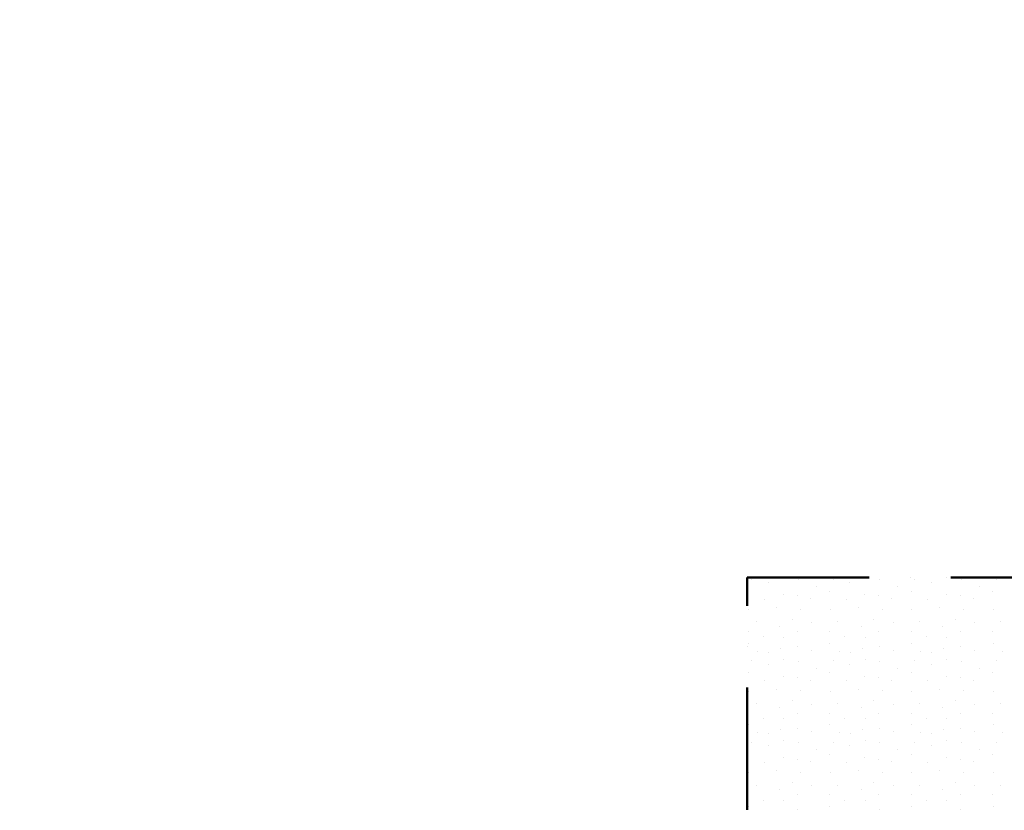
# Model space of a CAD drawing. Header units: millimetres. Extents: x -211955 to 157391, y -241491 to 94238.
# Tile 82 of 138: x -5167 to -2752, y -45078 to -43138. Entities that reach past the tile are written whole.
import ezdxf

# ---------------------------------------------------------------- set-up
doc = ezdxf.new("R2010")
doc.units = ezdxf.units.MM
doc.header["$PDMODE"] = 65
doc.linetypes.add('Cerchovana_1', pattern=[500, 300, -100, 0, -100])
doc.layers.add('XR$3$SITUACE - BOURÁNÍ_1', color=7, linetype='Continuous', lineweight=25)
doc.layers.add('XR$4$SITUACE - BOURÁNÍ - KOTY_1', color=7, linetype='Continuous', lineweight=25)
doc.styles.add('ARIALNARROW', font='ARIALN.TTF')
doc.dimstyles.new('DIMSTYLE_4', dxfattribs={"dimtxt": 250, "dimasz": 300, "dimexe": 0, "dimexo": 0, "dimgap": 125, "dimtad": 2, "dimlfac": 0.001, "dimrnd": 0.05, "dimzin": 4, "dimdsep": 46, "dimtxsty": 'ARIALNARROW', "dimblk1": 'ALL_ML_STRICH', "dimblk2": 'ALL_ML_STRICH', "dimsah": 1, "dimcen": 0, "dimclrd": 6, "dimclre": 6, "dimclrt": 6, "dimadec": 0, "dimazin": 0, "dimtfac": 1, "dimtdec": 0, "dimtix": 1, "dimtmove": 2, "dimatfit": 3, "dimfxl": 0, "dimtzin": 0, "dimlwd": 0, "dimlwe": 18, "dimarcsym": 0})

# ---------------------------------------------------------------- blocks, each defined once
blk = doc.blocks.new('VZOR_0')
at = {"layer": 'XR$3$SITUACE - BOURÁNÍ_1', "color": 204, "linetype": 'Continuous', "lineweight": 13}
for p, q in [((-3371.2, -44510.4), (-3371.2, -44510.4)), ((-3293, -44507), (-3293, -44507)), ((-3257.2, -44511.8), (-3257.2, -44511.8)), ((-3171.2, -44510.4), (-3171.2, -44510.4)), ((-3093, -44507), (-3093, -44507)), ((-3057.2, -44511.8), (-3057.2, -44511.8)), ((-2971.2, -44510.4), (-2971.2, -44510.4)), ((-2893, -44507), (-2893, -44507)), ((-2857.2, -44511.8), (-2857.2, -44511.8)), ((-2771.2, -44510.4), (-2771.2, -44510.4)), ((-3331.2, -44519.8), (-3331.2, -44519.8)), ((-3213, -44529.6), (-3213, -44529.6)), ((-3131.2, -44519.8), (-3131.2, -44519.8)), ((-3013, -44529.6), (-3013, -44529.6)), ((-2931.2, -44519.8), (-2931.2, -44519.8)), ((-2813, -44529.6), (-2813, -44529.6)), ((-3380, -44540), (-3380, -44540)), ((-3340, -44560), (-3340, -44560)), ((-3294.6, -44548.4), (-3294.6, -44548.4)), ((-3260.2, -44551.8), (-3260.2, -44551.8)), ((-3228, -44558.6), (-3228, -44558.6)), ((-3180, -44540), (-3180, -44540)), ((-3140, -44560), (-3140, -44560)), ((-3094.6, -44548.4), (-3094.6, -44548.4)), ((-3060.2, -44551.8), (-3060.2, -44551.8)), ((-3028, -44558.6), (-3028, -44558.6)), ((-2980, -44540), (-2980, -44540)), ((-2940, -44560), (-2940, -44560)), ((-2894.6, -44548.4), (-2894.6, -44548.4)), ((-2860.2, -44551.8), (-2860.2, -44551.8)), ((-2828, -44558.6), (-2828, -44558.6)), ((-2780, -44540), (-2780, -44540)), ((-3378.2, -44586), (-3378.2, -44586)), ((-3309.8, -44580.8), (-3309.8, -44580.8)), ((-3251.2, -44584.8), (-3251.2, -44584.8)), ((-3178.2, -44586), (-3178.2, -44586)), ((-3109.8, -44580.8), (-3109.8, -44580.8)), ((-3051.2, -44584.8), (-3051.2, -44584.8)), ((-2978.2, -44586), (-2978.2, -44586)), ((-2909.8, -44580.8), (-2909.8, -44580.8)), ((-2851.2, -44584.8), (-2851.2, -44584.8)), ((-2778.2, -44586), (-2778.2, -44586)), ((-3272, -44608.4), (-3272, -44608.4)), ((-3072, -44608.4), (-3072, -44608.4)), ((-2872, -44608.4), (-2872, -44608.4)), ((-3360.4, -44615.6), (-3360.4, -44615.6)), ((-3302.6, -44625.8), (-3302.6, -44625.8)), ((-3223.8, -44617.2), (-3223.8, -44617.2)), ((-3160.4, -44615.6), (-3160.4, -44615.6)), ((-3102.6, -44625.8), (-3102.6, -44625.8)), ((-3023.8, -44617.2), (-3023.8, -44617.2)), ((-2960.4, -44615.6), (-2960.4, -44615.6)), ((-2902.6, -44625.8), (-2902.6, -44625.8)), ((-2823.8, -44617.2), (-2823.8, -44617.2)), ((-2760.4, -44615.6), (-2760.4, -44615.6)), ((-3380, -44640), (-3380, -44640)), ((-3343.2, -44652.4), (-3343.2, -44652.4)), ((-3293.2, -44653), (-3293.2, -44653)), ((-3260, -44640), (-3260, -44640)), ((-3180, -44640), (-3180, -44640)), ((-3143.2, -44652.4), (-3143.2, -44652.4)), ((-3093.2, -44653), (-3093.2, -44653)), ((-3060, -44640), (-3060, -44640)), ((-2980, -44640), (-2980, -44640)), ((-2943.2, -44652.4), (-2943.2, -44652.4)), ((-2893.2, -44653), (-2893.2, -44653)), ((-2860, -44640), (-2860, -44640)), ((-2780, -44640), (-2780, -44640)), ((-3379.4, -44668), (-3379.4, -44668)), ((-3300, -44680), (-3300, -44680)), ((-3258.2, -44676.4), (-3258.2, -44676.4)), ((-3179.4, -44668), (-3179.4, -44668)), ((-3100, -44680), (-3100, -44680)), ((-3058.2, -44676.4), (-3058.2, -44676.4)), ((-2979.4, -44668), (-2979.4, -44668)), ((-2900, -44680), (-2900, -44680)), ((-2858.2, -44676.4), (-2858.2, -44676.4)), ((-2779.4, -44668), (-2779.4, -44668)), ((-3356.6, -44687.8), (-3356.6, -44687.8)), ((-3330.2, -44690), (-3330.2, -44690)), ((-3293, -44707), (-3293, -44707)), ((-3224.6, -44684.6), (-3224.6, -44684.6)), ((-3156.6, -44687.8), (-3156.6, -44687.8)), ((-3130.2, -44690), (-3130.2, -44690)), ((-3093, -44707), (-3093, -44707)), ((-3024.6, -44684.6), (-3024.6, -44684.6)), ((-2956.6, -44687.8), (-2956.6, -44687.8)), ((-2930.2, -44690), (-2930.2, -44690)), ((-2893, -44707), (-2893, -44707)), ((-2824.6, -44684.6), (-2824.6, -44684.6)), ((-2756.6, -44687.8), (-2756.6, -44687.8)), ((-3371.2, -44710.4), (-3371.2, -44710.4)), ((-3331.2, -44719.8), (-3331.2, -44719.8)), ((-3257.2, -44711.8), (-3257.2, -44711.8)), ((-3213, -44729.6), (-3213, -44729.6)), ((-3171.2, -44710.4), (-3171.2, -44710.4)), ((-3131.2, -44719.8), (-3131.2, -44719.8)), ((-3057.2, -44711.8), (-3057.2, -44711.8)), ((-3013, -44729.6), (-3013, -44729.6)), ((-2971.2, -44710.4), (-2971.2, -44710.4)), ((-2931.2, -44719.8), (-2931.2, -44719.8)), ((-2857.2, -44711.8), (-2857.2, -44711.8)), ((-2813, -44729.6), (-2813, -44729.6)), ((-2771.2, -44710.4), (-2771.2, -44710.4)), ((-3380, -44740), (-3380, -44740)), ((-3294.6, -44748.4), (-3294.6, -44748.4)), ((-3260.2, -44751.8), (-3260.2, -44751.8)), ((-3180, -44740), (-3180, -44740)), ((-3094.6, -44748.4), (-3094.6, -44748.4)), ((-3060.2, -44751.8), (-3060.2, -44751.8)), ((-2980, -44740), (-2980, -44740)), ((-2894.6, -44748.4), (-2894.6, -44748.4)), ((-2860.2, -44751.8), (-2860.2, -44751.8)), ((-2780, -44740), (-2780, -44740)), ((-3340, -44760), (-3340, -44760)), ((-3228, -44758.6), (-3228, -44758.6)), ((-3140, -44760), (-3140, -44760)), ((-3028, -44758.6), (-3028, -44758.6)), ((-2940, -44760), (-2940, -44760)), ((-2828, -44758.6), (-2828, -44758.6)), ((-3378.2, -44786), (-3378.2, -44786)), ((-3309.8, -44780.8), (-3309.8, -44780.8)), ((-3251.2, -44784.8), (-3251.2, -44784.8)), ((-3178.2, -44786), (-3178.2, -44786)), ((-3109.8, -44780.8), (-3109.8, -44780.8)), ((-3051.2, -44784.8), (-3051.2, -44784.8)), ((-2978.2, -44786), (-2978.2, -44786)), ((-2909.8, -44780.8), (-2909.8, -44780.8)), ((-2851.2, -44784.8), (-2851.2, -44784.8)), ((-2778.2, -44786), (-2778.2, -44786)), ((-3360.4, -44815.6), (-3360.4, -44815.6)), ((-3302.6, -44825.8), (-3302.6, -44825.8)), ((-3272, -44808.4), (-3272, -44808.4)), ((-3223.8, -44817.2), (-3223.8, -44817.2)), ((-3160.4, -44815.6), (-3160.4, -44815.6)), ((-3102.6, -44825.8), (-3102.6, -44825.8)), ((-3072, -44808.4), (-3072, -44808.4)), ((-3023.8, -44817.2), (-3023.8, -44817.2)), ((-2960.4, -44815.6), (-2960.4, -44815.6)), ((-2902.6, -44825.8), (-2902.6, -44825.8)), ((-2872, -44808.4), (-2872, -44808.4)), ((-2823.8, -44817.2), (-2823.8, -44817.2)), ((-2760.4, -44815.6), (-2760.4, -44815.6)), ((-3380, -44840), (-3380, -44840)), ((-3343.2, -44852.4), (-3343.2, -44852.4)), ((-3293.2, -44853), (-3293.2, -44853)), ((-3260, -44840), (-3260, -44840)), ((-3180, -44840), (-3180, -44840)), ((-3143.2, -44852.4), (-3143.2, -44852.4)), ((-3093.2, -44853), (-3093.2, -44853)), ((-3060, -44840), (-3060, -44840)), ((-2980, -44840), (-2980, -44840)), ((-2943.2, -44852.4), (-2943.2, -44852.4)), ((-2893.2, -44853), (-2893.2, -44853)), ((-2860, -44840), (-2860, -44840)), ((-2780, -44840), (-2780, -44840)), ((-3379.4, -44868), (-3379.4, -44868)), ((-3258.2, -44876.4), (-3258.2, -44876.4)), ((-3179.4, -44868), (-3179.4, -44868)), ((-3058.2, -44876.4), (-3058.2, -44876.4)), ((-2979.4, -44868), (-2979.4, -44868)), ((-2858.2, -44876.4), (-2858.2, -44876.4)), ((-2779.4, -44868), (-2779.4, -44868)), ((-3356.6, -44887.8), (-3356.6, -44887.8)), ((-3330.2, -44890), (-3330.2, -44890)), ((-3300, -44880), (-3300, -44880)), ((-3224.6, -44884.6), (-3224.6, -44884.6)), ((-3156.6, -44887.8), (-3156.6, -44887.8)), ((-3130.2, -44890), (-3130.2, -44890)), ((-3100, -44880), (-3100, -44880)), ((-3024.6, -44884.6), (-3024.6, -44884.6)), ((-2956.6, -44887.8), (-2956.6, -44887.8)), ((-2930.2, -44890), (-2930.2, -44890)), ((-2900, -44880), (-2900, -44880)), ((-2824.6, -44884.6), (-2824.6, -44884.6)), ((-2756.6, -44887.8), (-2756.6, -44887.8)), ((-3371.2, -44910.4), (-3371.2, -44910.4)), ((-3331.2, -44919.8), (-3331.2, -44919.8)), ((-3293, -44907), (-3293, -44907)), ((-3257.2, -44911.8), (-3257.2, -44911.8)), ((-3171.2, -44910.4), (-3171.2, -44910.4)), ((-3131.2, -44919.8), (-3131.2, -44919.8)), ((-3093, -44907), (-3093, -44907)), ((-3057.2, -44911.8), (-3057.2, -44911.8)), ((-2971.2, -44910.4), (-2971.2, -44910.4)), ((-2931.2, -44919.8), (-2931.2, -44919.8)), ((-2893, -44907), (-2893, -44907)), ((-2857.2, -44911.8), (-2857.2, -44911.8)), ((-2771.2, -44910.4), (-2771.2, -44910.4)), ((-3380, -44940), (-3380, -44940)), ((-3294.6, -44948.4), (-3294.6, -44948.4)), ((-3213, -44929.6), (-3213, -44929.6)), ((-3180, -44940), (-3180, -44940)), ((-3094.6, -44948.4), (-3094.6, -44948.4)), ((-3013, -44929.6), (-3013, -44929.6)), ((-2980, -44940), (-2980, -44940)), ((-2894.6, -44948.4), (-2894.6, -44948.4)), ((-2813, -44929.6), (-2813, -44929.6)), ((-2780, -44940), (-2780, -44940)), ((-3340, -44960), (-3340, -44960)), ((-3260.2, -44951.8), (-3260.2, -44951.8)), ((-3228, -44958.6), (-3228, -44958.6)), ((-3140, -44960), (-3140, -44960)), ((-3060.2, -44951.8), (-3060.2, -44951.8)), ((-3028, -44958.6), (-3028, -44958.6)), ((-2940, -44960), (-2940, -44960)), ((-2860.2, -44951.8), (-2860.2, -44951.8)), ((-2828, -44958.6), (-2828, -44958.6)), ((-3378.2, -44986), (-3378.2, -44986)), ((-3309.8, -44980.8), (-3309.8, -44980.8)), ((-3251.2, -44984.8), (-3251.2, -44984.8)), ((-3178.2, -44986), (-3178.2, -44986)), ((-3109.8, -44980.8), (-3109.8, -44980.8)), ((-3051.2, -44984.8), (-3051.2, -44984.8)), ((-2978.2, -44986), (-2978.2, -44986)), ((-2909.8, -44980.8), (-2909.8, -44980.8)), ((-2851.2, -44984.8), (-2851.2, -44984.8)), ((-2778.2, -44986), (-2778.2, -44986)), ((-3360.4, -45015.6), (-3360.4, -45015.6)), ((-3272, -45008.4), (-3272, -45008.4)), ((-3223.8, -45017.2), (-3223.8, -45017.2)), ((-3160.4, -45015.6), (-3160.4, -45015.6)), ((-3072, -45008.4), (-3072, -45008.4)), ((-3023.8, -45017.2), (-3023.8, -45017.2)), ((-2960.4, -45015.6), (-2960.4, -45015.6)), ((-2872, -45008.4), (-2872, -45008.4)), ((-2823.8, -45017.2), (-2823.8, -45017.2)), ((-2760.4, -45015.6), (-2760.4, -45015.6)), ((-3380, -45040), (-3380, -45040)), ((-3302.6, -45025.8), (-3302.6, -45025.8)), ((-3260, -45040), (-3260, -45040)), ((-3180, -45040), (-3180, -45040)), ((-3102.6, -45025.8), (-3102.6, -45025.8)), ((-3060, -45040), (-3060, -45040)), ((-2980, -45040), (-2980, -45040)), ((-2902.6, -45025.8), (-2902.6, -45025.8)), ((-2860, -45040), (-2860, -45040)), ((-2780, -45040), (-2780, -45040)), ((-3379.4, -45068), (-3379.4, -45068)), ((-3343.2, -45052.4), (-3343.2, -45052.4)), ((-3293.2, -45053), (-3293.2, -45053)), ((-3179.4, -45068), (-3179.4, -45068)), ((-3143.2, -45052.4), (-3143.2, -45052.4)), ((-3093.2, -45053), (-3093.2, -45053)), ((-2979.4, -45068), (-2979.4, -45068)), ((-2943.2, -45052.4), (-2943.2, -45052.4)), ((-2893.2, -45053), (-2893.2, -45053)), ((-2779.4, -45068), (-2779.4, -45068)), ((-3258.2, -45076.4), (-3258.2, -45076.4)), ((-3058.2, -45076.4), (-3058.2, -45076.4)), ((-2858.2, -45076.4), (-2858.2, -45076.4))]:
    blk.add_line(p, q, dxfattribs=at)
blk = doc.blocks.new('ALL_ML_STRICH')
at = {"color": 0, "linetype": 'ByBlock', "lineweight": -2}
for p, q in [((0, -0.5), (0, 0.5)), ((-0.3, -0.3), (0.3, 0.3)), ((-1, 0), (0.5, 0))]:
    blk.add_line(p, q, dxfattribs=at)
blk = doc.blocks.new('*D23')
at = {"layer": 'DEFPOINTS', "color": 6, "linetype": 'Continuous', "lineweight": 18}
for p in [(-10227.8, -40830.5), (-10227.8, -44591.7), (-3382.8, -46076.7)]:
    blk.add_point(p, dxfattribs=at)
at = {"layer": 'XR$4$SITUACE - BOURÁNÍ - KOTY_1', "color": 6, "linetype": 'Continuous', "lineweight": -2}
for p, q in [((-10227.8, -42762.4), (-10227.8, -40830.5)), ((-10227.8, -40830.5), (-3382.8, -40830.5)), ((-3382.8, -42837.3), (-3382.8, -40830.5))]:
    blk.add_line(p, q, dxfattribs=at)
at = {"layer": 'XR$4$SITUACE - BOURÁNÍ - KOTY_1', "color": 6, "linetype": 'Continuous', "lineweight": 18, "xscale": 300, "yscale": 300, "zscale": 300, "rotation": 180}
blk.add_blockref('ALL_ML_STRICH', (-10227.8, -40830.5), dxfattribs=at)
at = {"layer": 'XR$4$SITUACE - BOURÁNÍ - KOTY_1', "color": 6, "linetype": 'Continuous', "lineweight": 18, "xscale": 300, "yscale": 300, "zscale": 300}
blk.add_blockref('ALL_ML_STRICH', (-3382.8, -40830.5), dxfattribs=at)
at = {"layer": 'XR$4$SITUACE - BOURÁNÍ - KOTY_1', "color": 6, "linetype": 'Continuous', "lineweight": 18, "insert": (-6761.3, -40605.5), "char_height": 250, "width": 811.429, "attachment_point": 5, "style": 'ARIALNARROW'}
blk.add_mtext('\\W0.81;\\A1;{6.85}', dxfattribs=at)
blk = doc.blocks.new('*D24')
at = {"layer": 'DEFPOINTS', "color": 6, "linetype": 'Continuous', "lineweight": 18}
for p in [(-3382.8, -40830.5), (337, -44273.9), (-3382.8, -46076.7)]:
    blk.add_point(p, dxfattribs=at)
at = {"layer": 'XR$4$SITUACE - BOURÁNÍ - KOTY_1', "color": 6, "linetype": 'Continuous', "lineweight": -2}
for p, q in [((-3382.8, -42837.3), (-3382.8, -40830.5)), ((-3382.8, -40830.5), (337, -40830.5)), ((337, -42881.1), (337, -40830.5))]:
    blk.add_line(p, q, dxfattribs=at)
at = {"layer": 'XR$4$SITUACE - BOURÁNÍ - KOTY_1', "color": 6, "linetype": 'Continuous', "lineweight": 18, "xscale": 300, "yscale": 300, "zscale": 300, "rotation": 180}
blk.add_blockref('ALL_ML_STRICH', (-3382.8, -40830.5), dxfattribs=at)
at = {"layer": 'XR$4$SITUACE - BOURÁNÍ - KOTY_1', "color": 6, "linetype": 'Continuous', "lineweight": 18, "xscale": 300, "yscale": 300, "zscale": 300}
blk.add_blockref('ALL_ML_STRICH', (337, -40830.5), dxfattribs=at)
at = {"layer": 'XR$4$SITUACE - BOURÁNÍ - KOTY_1', "color": 6, "linetype": 'Continuous', "lineweight": 18, "insert": (-1478.9, -40605.5), "char_height": 250, "width": 811.429, "attachment_point": 5, "style": 'ARIALNARROW'}
blk.add_mtext('\\W0.81;\\A1;{3.70}', dxfattribs=at)

msp = doc.modelspace()

# ---------------------------------------------------------------- linework, layer by layer
at = {"layer": 'XR$3$SITUACE - BOURÁNÍ_1', "color": 204, "linetype": 'Cerchovana_1', "lineweight": 50}
for p, q in [((-3382.849, -46076.677), (-3382.849, -44506.677)), ((-3382.849, -44506.677), (-7.849, -44506.677))]:
    msp.add_line(p, q, dxfattribs=at)

# ---------------------------------------------------------------- block references
at = {"layer": 'XR$3$SITUACE - BOURÁNÍ_1', "color": 204, "linetype": 'Continuous', "lineweight": 13}
msp.add_blockref('VZOR_0', (0, 0), dxfattribs=at)

# ---------------------------------------------------------------- dimensions: what is measured, and where the dimension line sits
at = {"layer": 'XR$4$SITUACE - BOURÁNÍ - KOTY_1', "color": 6, "linetype": 'Continuous', "lineweight": 18}
for base, p1, p2, picture, middle in [((-3382.849105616, -40830.484458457), (-10227.849105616, -42762.36102365), (-3382.849105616, -42837.291973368), '*D23', (-6761.349105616, -40605.484458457)), ((337.017, -40830.484), (-3382.849, -42837.292), (337.017, -42881.145), '*D24', (-1478.916, -40605.484))]:
    dim = msp.add_linear_dim(base=base, p1=p1, p2=p2, dimstyle='DIMSTYLE_4', override={"dimpost": '<>', "dimclrd": 6, "dimclre": 6, "dimclrt": 6, "dimlwd": 0, "dimlwe": 18}, dxfattribs=at)
    dim.commit()
    dim.dimension.update_dxf_attribs({"geometry": picture, "text_midpoint": middle, "dimtype": 160})

doc.saveas('drawing.dxf')
